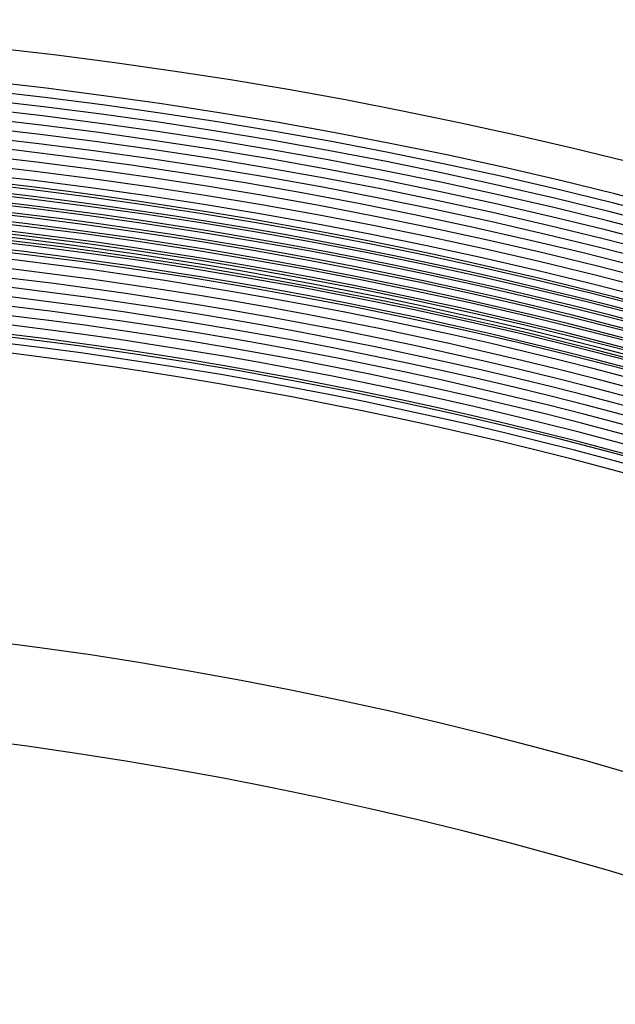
# Model space of a CAD drawing. Header units: millimetres. Extents: x -232 to 232, y -232 to 232.
# Tile 72 of 75: x 22 to 46, y 150 to 190. Entities that reach past the tile are written whole.
import ezdxf

# ---------------------------------------------------------------- set-up
doc = ezdxf.new("R2010")
doc.units = ezdxf.units.MM
doc.layers.add('HIDDEN', color=7, linetype='Continuous')
doc.layers.add('THICK', color=7, linetype='Continuous')

msp = doc.modelspace()

# ---------------------------------------------------------------- linework, layer by layer
at = {"layer": 'HIDDEN'}
for radius, start, end in [(188.625, 0.50919, 89.49079), (188.25, 0.50839, 89.4916), (187.875, 0.50758, 89.4924), (187.5, 0.50672, 89.49326), (187.125, 0.50586, 89.49412), (186.75, 0.50501, 89.49503), (186.375, 0.50409, 89.49595), (185.625, 0.50214, 89.49784), (185.25, 0.50117, 89.49887), (184.875, 0.50013, 89.4999), (184.5, 0.49905, 89.50094), (184.125, 0.49796, 89.50202), (183.75, 0.49687, 89.50317), (183.375, 0.49572, 89.50432), (183, 0.49452, 89.50546), (182.5, 0, 180.00002), (182.625, 0.49332, 89.50666), (182.25, 0.49206, 89.50793), (181.875, 0.4908, 89.50919), (178.5, 0.6412, 89.35884)]:
    msp.add_arc((0, 0), radius, start, end, dxfattribs=at)
at = {"layer": 'THICK'}
for radius, start, end in [(190, 0.60315, 89.39689), (186, 0.18409, 89.81595), (184.625, 0, 180.00002), (184.25, 0, 180.00002), (183.875, 0, 180.00002), (183.5, 0, 180.00002), (183.125, 0, 180.00002), (182.75, 0, 180.00002), (182.375, 0, 180.00002), (182, 0, 180.00002), (181.625, 0, 180.00002), (181.25, 0, 180.00002), (180.875, 0, 180.00002), (180.5, 0, 180.00002), (180.125, 0, 180.00002), (179.75, 0, 180.00002), (179.375, 0, 180.00002), (179, 0, 180.00002), (178.625, 0, 180.00002), (178.25, 0, 180.00002), (177.875, 0, 180.00002), (166.25, 0.68927, 89.31071), (162.25, 0.70629, 89.2937)]:
    msp.add_arc((0, 0), radius, start, end, dxfattribs=at)

doc.saveas('drawing.dxf')
